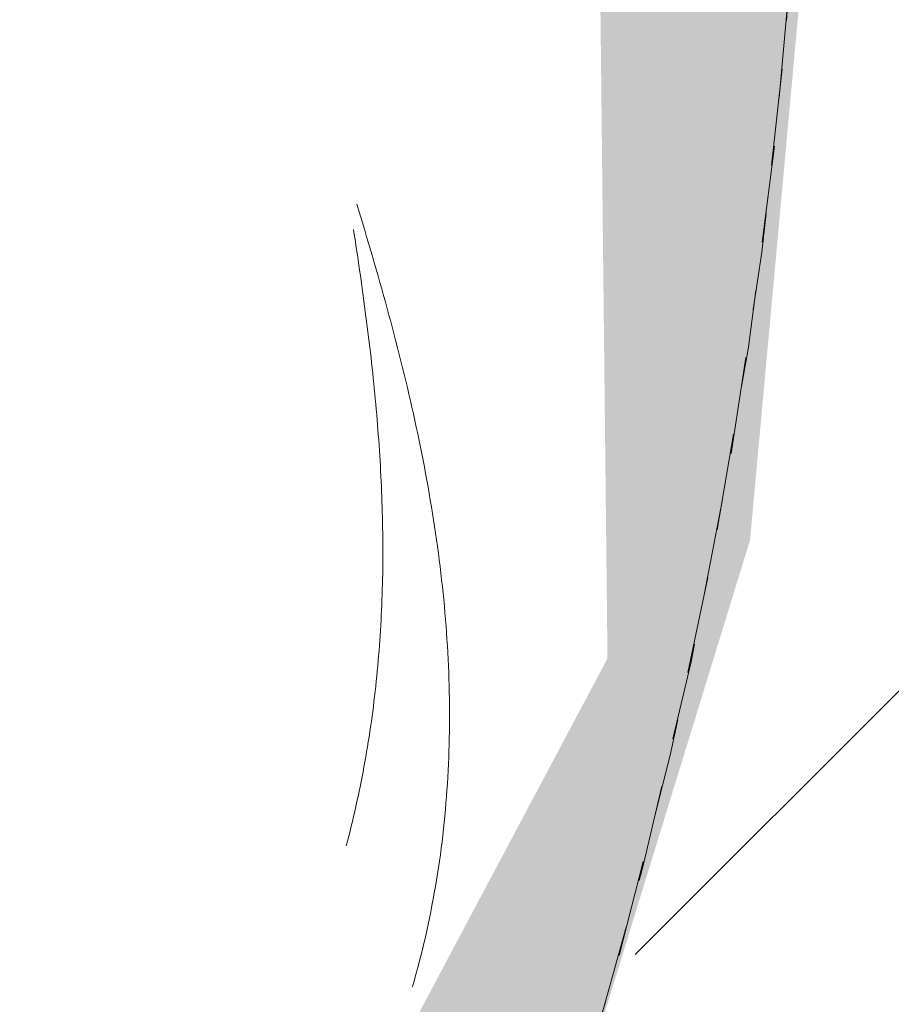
# Model space of a CAD drawing. Header units: millimetres. Extents: x 16156 to 91527, y 4646 to 113494.
# Tile 132 of 210: x 30291 to 30333, y 72163 to 72212. Entities that reach past the tile are written whole.
import ezdxf

# ---------------------------------------------------------------- set-up
doc = ezdxf.new("R2010")
doc.units = ezdxf.units.MM
doc.linetypes.add('ARC Demolished', pattern=[7.14375, 4.7625, -2.38125])
for name, color, linetype, lineweight in [('A--AR9__AlgVoorz', 1, 'Continuous', 9), ('A--L74__VasteSanitaireVoorz', 1, 'ARC Demolished', 9), ('A--L82__LosseGebruikersInvent', 1, 'ARC Demolished', 9)]:
    doc.layers.add(name, color=color, linetype=linetype, lineweight=lineweight)
pattern_1 = [(45, (0, 0), (-212.132, 212.132), [])]
pattern_2 = [(135, (72233.56, -30074.26), (-212.132, -212.132), [])]

# ---------------------------------------------------------------- blocks, each defined once
blk = doc.blocks.new('FP_183-AB-Begane grond - slooptekening')
at = {"layer": 'A--L82__LosseGebruikersInvent', "color": 240, "linetype": 'Continuous'}
for p, q in [((30307.315, 72202.342), (30307.217, 72202.659)), ((30307.315, 72202.342), (30307.217, 72202.659)), ((30307.412, 72202.024), (30307.315, 72202.342)), ((30307.412, 72202.024), (30307.315, 72202.342)), ((30307.508, 72201.706), (30307.412, 72202.024)), ((30307.508, 72201.706), (30307.412, 72202.024)), ((30307.604, 72201.387), (30307.508, 72201.706)), ((30307.604, 72201.387), (30307.508, 72201.706)), ((30307.7, 72201.069), (30307.604, 72201.387)), ((30307.7, 72201.069), (30307.604, 72201.387)), ((30307.794, 72200.75), (30307.7, 72201.069)), ((30307.794, 72200.75), (30307.7, 72201.069)), ((30307.889, 72200.43), (30307.794, 72200.75)), ((30307.889, 72200.43), (30307.794, 72200.75)), ((30307.982, 72200.111), (30307.889, 72200.43)), ((30307.982, 72200.111), (30307.889, 72200.43)), ((30308.076, 72199.791), (30307.982, 72200.111)), ((30308.076, 72199.791), (30307.982, 72200.111)), ((30308.168, 72199.471), (30308.076, 72199.791)), ((30308.168, 72199.471), (30308.076, 72199.791)), ((30308.26, 72199.151), (30308.168, 72199.471)), ((30308.26, 72199.151), (30308.168, 72199.471)), ((30308.351, 72198.83), (30308.26, 72199.151)), ((30308.351, 72198.83), (30308.26, 72199.151)), ((30308.441, 72198.509), (30308.351, 72198.83)), ((30308.441, 72198.509), (30308.351, 72198.83)), ((30308.531, 72198.188), (30308.441, 72198.509)), ((30308.531, 72198.188), (30308.441, 72198.509)), ((30308.62, 72197.867), (30308.531, 72198.188)), ((30308.62, 72197.867), (30308.531, 72198.188)), ((30308.708, 72197.545), (30308.62, 72197.867)), ((30308.708, 72197.545), (30308.62, 72197.867)), ((30308.795, 72197.223), (30308.708, 72197.545)), ((30308.795, 72197.223), (30308.708, 72197.545)), ((30308.882, 72196.901), (30308.795, 72197.223)), ((30308.882, 72196.901), (30308.795, 72197.223)), ((30308.967, 72196.579), (30308.882, 72196.901)), ((30308.967, 72196.579), (30308.882, 72196.901)), ((30309.052, 72196.257), (30308.967, 72196.579)), ((30309.052, 72196.257), (30308.967, 72196.579)), ((30309.136, 72195.934), (30309.052, 72196.257)), ((30309.136, 72195.934), (30309.052, 72196.257)), ((30309.219, 72195.611), (30309.136, 72195.934)), ((30309.219, 72195.611), (30309.136, 72195.934)), ((30309.301, 72195.288), (30309.219, 72195.611)), ((30309.301, 72195.288), (30309.219, 72195.611)), ((30309.382, 72194.965), (30309.301, 72195.288)), ((30309.382, 72194.965), (30309.301, 72195.288)), ((30309.462, 72194.641), (30309.382, 72194.965)), ((30309.462, 72194.641), (30309.382, 72194.965)), ((30309.541, 72194.318), (30309.462, 72194.641)), ((30309.541, 72194.318), (30309.462, 72194.641)), ((30309.619, 72193.994), (30309.541, 72194.318)), ((30309.619, 72193.994), (30309.541, 72194.318)), ((30309.696, 72193.67), (30309.619, 72193.994)), ((30309.696, 72193.67), (30309.619, 72193.994)), ((30309.772, 72193.346), (30309.696, 72193.67)), ((30309.772, 72193.346), (30309.696, 72193.67)), ((30309.846, 72193.022), (30309.772, 72193.346)), ((30309.846, 72193.022), (30309.772, 72193.346)), ((30309.92, 72192.697), (30309.846, 72193.022)), ((30309.92, 72192.697), (30309.846, 72193.022)), ((30309.993, 72192.373), (30309.92, 72192.697)), ((30309.993, 72192.373), (30309.92, 72192.697)), ((30310.064, 72192.048), (30309.993, 72192.373)), ((30310.064, 72192.048), (30309.993, 72192.373)), ((30310.134, 72191.723), (30310.064, 72192.048)), ((30310.134, 72191.723), (30310.064, 72192.048)), ((30310.203, 72191.399), (30310.134, 72191.723)), ((30310.203, 72191.399), (30310.134, 72191.723)), ((30310.271, 72191.074), (30310.203, 72191.399)), ((30310.271, 72191.074), (30310.203, 72191.399)), ((30310.337, 72190.749), (30310.271, 72191.074)), ((30310.337, 72190.749), (30310.271, 72191.074)), ((30310.403, 72190.423), (30310.337, 72190.749)), ((30310.403, 72190.423), (30310.337, 72190.749)), ((30310.466, 72190.098), (30310.403, 72190.423)), ((30310.466, 72190.098), (30310.403, 72190.423)), ((30310.529, 72189.773), (30310.466, 72190.098)), ((30310.529, 72189.773), (30310.466, 72190.098)), ((30310.59, 72189.447), (30310.529, 72189.773)), ((30310.59, 72189.447), (30310.529, 72189.773)), ((30310.65, 72189.122), (30310.59, 72189.447)), ((30310.65, 72189.122), (30310.59, 72189.447)), ((30310.709, 72188.796), (30310.65, 72189.122)), ((30310.709, 72188.796), (30310.65, 72189.122)), ((30310.766, 72188.471), (30310.709, 72188.796)), ((30310.766, 72188.471), (30310.709, 72188.796)), ((30310.822, 72188.145), (30310.766, 72188.471)), ((30310.822, 72188.145), (30310.766, 72188.471)), ((30310.877, 72187.82), (30310.822, 72188.145)), ((30310.877, 72187.82), (30310.822, 72188.145)), ((30310.93, 72187.494), (30310.877, 72187.82)), ((30310.93, 72187.494), (30310.877, 72187.82)), ((30310.981, 72187.168), (30310.93, 72187.494)), ((30310.981, 72187.168), (30310.93, 72187.494)), ((30311.031, 72186.843), (30310.981, 72187.168)), ((30311.031, 72186.843), (30310.981, 72187.168)), ((30311.08, 72186.517), (30311.031, 72186.843)), ((30311.08, 72186.517), (30311.031, 72186.843)), ((30311.127, 72186.191), (30311.08, 72186.517)), ((30311.127, 72186.191), (30311.08, 72186.517)), ((30311.172, 72185.866), (30311.127, 72186.191)), ((30311.172, 72185.866), (30311.127, 72186.191)), ((30311.216, 72185.54), (30311.172, 72185.866)), ((30311.216, 72185.54), (30311.172, 72185.866)), ((30311.259, 72185.215), (30311.216, 72185.54)), ((30311.259, 72185.215), (30311.216, 72185.54)), ((30311.299, 72184.889), (30311.259, 72185.215)), ((30311.299, 72184.889), (30311.259, 72185.215)), ((30311.339, 72184.564), (30311.299, 72184.889)), ((30311.339, 72184.564), (30311.299, 72184.889)), ((30311.376, 72184.238), (30311.339, 72184.564)), ((30311.376, 72184.238), (30311.339, 72184.564)), ((30311.412, 72183.913), (30311.376, 72184.238)), ((30311.412, 72183.913), (30311.376, 72184.238)), ((30311.447, 72183.588), (30311.412, 72183.913)), ((30311.447, 72183.588), (30311.412, 72183.913)), ((30311.479, 72183.262), (30311.447, 72183.588)), ((30311.479, 72183.262), (30311.447, 72183.588)), ((30311.51, 72182.937), (30311.479, 72183.262)), ((30311.51, 72182.937), (30311.479, 72183.262)), ((30311.54, 72182.612), (30311.51, 72182.937)), ((30311.54, 72182.612), (30311.51, 72182.937)), ((30311.567, 72182.288), (30311.54, 72182.612)), ((30311.567, 72182.288), (30311.54, 72182.612)), ((30311.593, 72181.963), (30311.567, 72182.288)), ((30311.593, 72181.963), (30311.567, 72182.288)), ((30311.617, 72181.638), (30311.593, 72181.963)), ((30311.617, 72181.638), (30311.593, 72181.963)), ((30311.639, 72181.314), (30311.617, 72181.638)), ((30311.639, 72181.314), (30311.617, 72181.638)), ((30311.66, 72180.99), (30311.639, 72181.314)), ((30311.66, 72180.99), (30311.639, 72181.314)), ((30311.679, 72180.665), (30311.66, 72180.99)), ((30311.679, 72180.665), (30311.66, 72180.99)), ((30311.696, 72180.341), (30311.679, 72180.665)), ((30311.696, 72180.341), (30311.679, 72180.665)), ((30311.711, 72180.018), (30311.696, 72180.341)), ((30311.711, 72180.018), (30311.696, 72180.341)), ((30311.724, 72179.694), (30311.711, 72180.018)), ((30311.724, 72179.694), (30311.711, 72180.018)), ((30311.736, 72179.371), (30311.724, 72179.694)), ((30311.736, 72179.371), (30311.724, 72179.694)), ((30311.746, 72179.047), (30311.736, 72179.371)), ((30311.746, 72179.047), (30311.736, 72179.371)), ((30311.753, 72178.724), (30311.746, 72179.047)), ((30311.753, 72178.724), (30311.746, 72179.047)), ((30311.759, 72178.402), (30311.753, 72178.724)), ((30311.759, 72178.402), (30311.753, 72178.724)), ((30311.764, 72178.079), (30311.759, 72178.402)), ((30311.764, 72178.079), (30311.759, 72178.402)), ((30311.766, 72177.757), (30311.764, 72178.079)), ((30311.766, 72177.757), (30311.764, 72178.079)), ((30311.766, 72177.435), (30311.766, 72177.757)), ((30311.766, 72177.435), (30311.766, 72177.757)), ((30311.764, 72177.113), (30311.766, 72177.435)), ((30311.764, 72177.113), (30311.766, 72177.435)), ((30311.755, 72176.47), (30311.761, 72176.792)), ((30311.755, 72176.47), (30311.761, 72176.792)), ((30311.761, 72176.792), (30311.764, 72177.113)), ((30311.761, 72176.792), (30311.764, 72177.113)), ((30311.748, 72176.149), (30311.755, 72176.47)), ((30311.748, 72176.149), (30311.755, 72176.47)), ((30311.727, 72175.508), (30311.738, 72175.829)), ((30311.727, 72175.508), (30311.738, 72175.829)), ((30311.738, 72175.829), (30311.748, 72176.149)), ((30311.738, 72175.829), (30311.748, 72176.149)), ((30311.714, 72175.188), (30311.727, 72175.508)), ((30311.714, 72175.188), (30311.727, 72175.508)), ((30311.681, 72174.549), (30311.698, 72174.869)), ((30311.681, 72174.549), (30311.698, 72174.869)), ((30311.698, 72174.869), (30311.714, 72175.188)), ((30311.698, 72174.869), (30311.714, 72175.188)), ((30311.661, 72174.23), (30311.681, 72174.549)), ((30311.661, 72174.23), (30311.681, 72174.549)), ((30311.617, 72173.593), (30311.64, 72173.912)), ((30311.617, 72173.593), (30311.64, 72173.912)), ((30311.64, 72173.912), (30311.661, 72174.23)), ((30311.64, 72173.912), (30311.661, 72174.23)), ((30311.591, 72173.275), (30311.617, 72173.593)), ((30311.591, 72173.275), (30311.617, 72173.593)), ((30311.534, 72172.641), (30311.564, 72172.958)), ((30311.534, 72172.641), (30311.564, 72172.958)), ((30311.564, 72172.958), (30311.591, 72173.275)), ((30311.564, 72172.958), (30311.591, 72173.275)), ((30311.469, 72172.007), (30311.503, 72172.324)), ((30311.469, 72172.007), (30311.503, 72172.324)), ((30311.503, 72172.324), (30311.534, 72172.641)), ((30311.503, 72172.324), (30311.534, 72172.641)), ((30311.433, 72171.691), (30311.469, 72172.007)), ((30311.433, 72171.691), (30311.469, 72172.007)), ((30311.356, 72171.061), (30311.396, 72171.376)), ((30311.356, 72171.061), (30311.396, 72171.376)), ((30311.396, 72171.376), (30311.433, 72171.691)), ((30311.396, 72171.376), (30311.433, 72171.691)), ((30311.314, 72170.746), (30311.356, 72171.061)), ((30311.314, 72170.746), (30311.356, 72171.061)), ((30311.224, 72170.118), (30311.27, 72170.432)), ((30311.224, 72170.118), (30311.27, 72170.432)), ((30311.27, 72170.432), (30311.314, 72170.746)), ((30311.27, 72170.432), (30311.314, 72170.746)), ((30311.176, 72169.805), (30311.224, 72170.118)), ((30311.176, 72169.805), (30311.224, 72170.118)), ((30311.073, 72169.18), (30311.125, 72169.492)), ((30311.073, 72169.18), (30311.125, 72169.492)), ((30311.125, 72169.492), (30311.176, 72169.805)), ((30311.125, 72169.492), (30311.176, 72169.805)), ((30311.018, 72168.868), (30311.073, 72169.18)), ((30311.018, 72168.868), (30311.073, 72169.18)), ((30310.903, 72168.246), (30310.962, 72168.556)), ((30310.903, 72168.246), (30310.962, 72168.556)), ((30310.962, 72168.556), (30311.018, 72168.868)), ((30310.962, 72168.556), (30311.018, 72168.868)), ((30310.842, 72167.935), (30310.903, 72168.246)), ((30310.842, 72167.935), (30310.903, 72168.246)), ((30310.714, 72167.316), (30310.779, 72167.625)), ((30310.714, 72167.316), (30310.779, 72167.625)), ((30310.779, 72167.625), (30310.842, 72167.935)), ((30310.779, 72167.625), (30310.842, 72167.935)), ((30310.578, 72166.699), (30310.647, 72167.007)), ((30310.578, 72166.699), (30310.647, 72167.007)), ((30310.647, 72167.007), (30310.714, 72167.316)), ((30310.647, 72167.007), (30310.714, 72167.316)), ((30310.506, 72166.392), (30310.578, 72166.699)), ((30310.506, 72166.392), (30310.578, 72166.699)), ((30310.357, 72165.778), (30310.433, 72166.085)), ((30310.357, 72165.778), (30310.433, 72166.085)), ((30310.433, 72166.085), (30310.506, 72166.392)), ((30310.433, 72166.085), (30310.506, 72166.392)), ((30310.28, 72165.472), (30310.357, 72165.778)), ((30310.28, 72165.472), (30310.357, 72165.778)), ((30310.118, 72164.862), (30310.2, 72165.167)), ((30310.118, 72164.862), (30310.2, 72165.167)), ((30310.2, 72165.167), (30310.28, 72165.472)), ((30310.2, 72165.167), (30310.28, 72165.472)), ((30310.034, 72164.558), (30310.118, 72164.862)), ((30310.034, 72164.558), (30310.118, 72164.862)), ((30309.947, 72164.255), (30310.034, 72164.558)), ((30309.947, 72164.255), (30310.034, 72164.558))]:
    blk.add_line(p, q, dxfattribs=at)
blk = doc.blocks.new('FP_188-AB-Begane grond - slooptekening')
at = {"layer": 'A--L74__VasteSanitaireVoorz', "flags": 128}
blk.add_lwpolyline([(-255, 0), (-254.796, 10.197), (-254.184, 20.378), (-253.166, 30.527), (-251.743, 40.626), (-249.917, 50.661), (-247.691, 60.614), (-245.069, 70.471), (-242.055, 80.214), (-238.654, 89.83), (-234.871, 99.302), (-230.712, 108.615), (-226.184, 117.754), (-221.294, 126.704), (-216.05, 135.452), (-210.461, 143.984), (-204.534, 152.285), (-198.281, 160.342), (-191.71, 168.143), (-184.833, 175.675), (-177.66, 182.926), (-170.203, 189.884), (-162.474, 196.538), (-154.484, 202.878), (-146.248, 208.894), (-137.777, 214.575), (-129.086, 219.913), (-120.189, 224.899), (-111.099, 229.526), (-101.832, 233.785), (-92.401, 237.67), (-82.823, 241.175), (-73.112, 244.294), (-63.285, 247.022), (-53.356, 249.355), (-43.342, 251.29), (-33.258, 252.822), (-23.121, 253.95), (-12.947, 254.671), (-2.753, 254.985), (7.446, 254.891), (17.633, 254.39), (27.792, 253.481), (37.906, 252.167), (47.96, 250.449), (57.937, 248.331), (67.821, 245.816), (77.597, 242.907), (87.248, 239.61), (96.76, 235.929), (106.117, 231.871), (115.305, 227.442), (124.308, 222.649), (133.112, 217.5), (141.703, 212.003), (150.068, 206.167), (158.192, 200.001), (166.064, 193.515), (173.669, 186.719), (180.997, 179.625), (188.035, 172.243), (194.773, 164.586), (201.199, 156.665), (207.303, 148.494), (213.075, 140.086), (218.507, 131.453), (223.589, 122.61), (228.313, 113.571), (232.672, 104.35), (236.659, 94.962), (240.267, 85.422), (243.49, 75.746), (246.325, 65.948), (248.765, 56.045), (250.807, 46.052), (252.448, 35.986), (253.685, 25.862), (254.516, 15.696), (254.941, 5.506), (255, 0)], dxfattribs=at)
blk = doc.blocks.new('FP_190-AB-Begane grond - slooptekening')
at = {"layer": 'A--L74__VasteSanitaireVoorz', "color": 240, "linetype": 'Continuous'}
for p, q in [((40.197, 233.841), (39.944, 233.816)), ((40.197, 233.841), (39.944, 233.816)), ((40.45, 233.865), (40.197, 233.841)), ((40.45, 233.865), (40.197, 233.841)), ((40.703, 233.888), (40.45, 233.865)), ((40.703, 233.888), (40.45, 233.865)), ((40.956, 233.911), (40.703, 233.888)), ((40.956, 233.911), (40.703, 233.888)), ((41.209, 233.933), (40.956, 233.911)), ((41.209, 233.933), (40.956, 233.911)), ((41.462, 233.954), (41.209, 233.933)), ((41.462, 233.954), (41.209, 233.933)), ((41.715, 233.975), (41.462, 233.954)), ((41.715, 233.975), (41.462, 233.954)), ((41.968, 233.995), (41.715, 233.975)), ((41.968, 233.995), (41.715, 233.975)), ((42.222, 234.014), (41.968, 233.995)), ((42.222, 234.014), (41.968, 233.995)), ((42.475, 234.033), (42.222, 234.014)), ((42.475, 234.033), (42.222, 234.014)), ((42.728, 234.05), (42.475, 234.033)), ((42.728, 234.05), (42.475, 234.033)), ((42.981, 234.067), (42.728, 234.05)), ((42.981, 234.067), (42.728, 234.05)), ((43.234, 234.084), (42.981, 234.067)), ((43.234, 234.084), (42.981, 234.067)), ((43.487, 234.099), (43.234, 234.084)), ((43.487, 234.099), (43.234, 234.084)), ((43.74, 234.114), (43.487, 234.099)), ((43.74, 234.114), (43.487, 234.099)), ((43.993, 234.128), (43.74, 234.114)), ((43.993, 234.128), (43.74, 234.114)), ((44.246, 234.141), (43.993, 234.128)), ((44.246, 234.141), (43.993, 234.128)), ((44.5, 234.153), (44.246, 234.141)), ((44.5, 234.153), (44.246, 234.141)), ((44.753, 234.165), (44.5, 234.153)), ((44.753, 234.165), (44.5, 234.153)), ((45.005, 234.175), (44.753, 234.165)), ((45.005, 234.175), (44.753, 234.165)), ((45.258, 234.185), (45.005, 234.175)), ((45.258, 234.185), (45.005, 234.175)), ((45.511, 234.194), (45.258, 234.185)), ((45.511, 234.194), (45.258, 234.185)), ((45.764, 234.202), (45.511, 234.194)), ((45.764, 234.202), (45.511, 234.194)), ((46.017, 234.21), (45.764, 234.202)), ((46.017, 234.21), (45.764, 234.202)), ((46.27, 234.216), (46.017, 234.21)), ((46.27, 234.216), (46.017, 234.21)), ((46.522, 234.222), (46.27, 234.216)), ((46.522, 234.222), (46.27, 234.216)), ((46.775, 234.226), (46.522, 234.222)), ((46.775, 234.226), (46.522, 234.222)), ((47.027, 234.23), (46.775, 234.226)), ((47.027, 234.23), (46.775, 234.226)), ((47.28, 234.233), (47.027, 234.23)), ((47.28, 234.233), (47.027, 234.23)), ((47.532, 234.235), (47.28, 234.233)), ((47.532, 234.235), (47.28, 234.233)), ((47.785, 234.236), (47.532, 234.235)), ((47.785, 234.236), (47.532, 234.235)), ((48.037, 234.236), (47.785, 234.236)), ((48.037, 234.236), (47.785, 234.236)), ((48.289, 234.235), (48.037, 234.236)), ((48.289, 234.235), (48.037, 234.236)), ((48.541, 234.233), (48.289, 234.235)), ((48.541, 234.233), (48.289, 234.235)), ((48.793, 234.23), (48.541, 234.233)), ((48.793, 234.23), (48.541, 234.233)), ((49.045, 234.227), (48.793, 234.23)), ((49.045, 234.227), (48.793, 234.23)), ((49.297, 234.222), (49.045, 234.227)), ((49.297, 234.222), (49.045, 234.227)), ((49.548, 234.216), (49.297, 234.222)), ((49.548, 234.216), (49.297, 234.222)), ((49.8, 234.209), (49.548, 234.216)), ((49.8, 234.209), (49.548, 234.216)), ((50.051, 234.202), (49.8, 234.209)), ((50.051, 234.202), (49.8, 234.209)), ((50.302, 234.193), (50.051, 234.202)), ((50.302, 234.193), (50.051, 234.202)), ((50.554, 234.184), (50.302, 234.193)), ((50.554, 234.184), (50.302, 234.193)), ((50.805, 234.173), (50.554, 234.184)), ((50.805, 234.173), (50.554, 234.184)), ((51.056, 234.161), (50.805, 234.173)), ((51.056, 234.161), (50.805, 234.173)), ((51.306, 234.148), (51.056, 234.161)), ((51.306, 234.148), (51.056, 234.161)), ((51.557, 234.135), (51.306, 234.148)), ((51.557, 234.135), (51.306, 234.148)), ((51.808, 234.12), (51.557, 234.135)), ((51.808, 234.12), (51.557, 234.135)), ((52.058, 234.104), (51.808, 234.12)), ((52.058, 234.104), (51.808, 234.12)), ((52.308, 234.087), (52.058, 234.104)), ((52.308, 234.087), (52.058, 234.104)), ((52.558, 234.069), (52.308, 234.087)), ((52.558, 234.069), (52.308, 234.087)), ((52.808, 234.05), (52.558, 234.069)), ((52.808, 234.05), (52.558, 234.069)), ((53.058, 234.03), (52.808, 234.05)), ((53.058, 234.03), (52.808, 234.05)), ((53.307, 234.009), (53.058, 234.03)), ((53.307, 234.009), (53.058, 234.03)), ((53.557, 233.987), (53.307, 234.009)), ((53.557, 233.987), (53.307, 234.009)), ((53.806, 233.964), (53.557, 233.987)), ((53.806, 233.964), (53.557, 233.987)), ((54.055, 233.939), (53.806, 233.964)), ((54.055, 233.939), (53.806, 233.964)), ((54.304, 233.914), (54.055, 233.939)), ((54.304, 233.914), (54.055, 233.939)), ((54.552, 233.887), (54.304, 233.914)), ((54.552, 233.887), (54.304, 233.914)), ((54.801, 233.86), (54.552, 233.887)), ((54.801, 233.86), (54.552, 233.887)), ((55.049, 233.831), (54.801, 233.86)), ((55.049, 233.831), (54.801, 233.86)), ((36.155, 233.376), (35.903, 233.342)), ((36.155, 233.376), (35.903, 233.342)), ((36.407, 233.409), (36.155, 233.376)), ((36.407, 233.409), (36.155, 233.376)), ((36.659, 233.441), (36.407, 233.409)), ((36.659, 233.441), (36.407, 233.409)), ((36.911, 233.473), (36.659, 233.441)), ((36.911, 233.473), (36.659, 233.441)), ((37.164, 233.505), (36.911, 233.473)), ((37.164, 233.505), (36.911, 233.473)), ((37.416, 233.536), (37.164, 233.505)), ((37.416, 233.536), (37.164, 233.505)), ((37.669, 233.566), (37.416, 233.536)), ((37.669, 233.566), (37.416, 233.536)), ((37.921, 233.596), (37.669, 233.566)), ((37.921, 233.596), (37.669, 233.566)), ((38.174, 233.626), (37.921, 233.596)), ((38.174, 233.626), (37.921, 233.596)), ((38.427, 233.655), (38.174, 233.626)), ((38.427, 233.655), (38.174, 233.626)), ((38.679, 233.683), (38.427, 233.655)), ((38.679, 233.683), (38.427, 233.655)), ((38.932, 233.711), (38.679, 233.683)), ((38.932, 233.711), (38.679, 233.683)), ((39.185, 233.738), (38.932, 233.711)), ((39.185, 233.738), (38.932, 233.711)), ((39.438, 233.765), (39.185, 233.738)), ((39.438, 233.765), (39.185, 233.738)), ((39.691, 233.791), (39.438, 233.765)), ((39.691, 233.791), (39.438, 233.765)), ((39.944, 233.816), (39.691, 233.791)), ((39.944, 233.816), (39.691, 233.791)), ((55.297, 233.801), (55.049, 233.831)), ((55.297, 233.801), (55.049, 233.831)), ((55.545, 233.77), (55.297, 233.801)), ((55.545, 233.77), (55.297, 233.801)), ((55.793, 233.738), (55.545, 233.77)), ((55.793, 233.738), (55.545, 233.77)), ((56.04, 233.705), (55.793, 233.738)), ((56.04, 233.705), (55.793, 233.738)), ((56.288, 233.671), (56.04, 233.705)), ((56.288, 233.671), (56.04, 233.705)), ((56.535, 233.635), (56.288, 233.671)), ((56.535, 233.635), (56.288, 233.671)), ((56.781, 233.599), (56.535, 233.635)), ((56.781, 233.599), (56.535, 233.635)), ((57.028, 233.561), (56.781, 233.599)), ((57.028, 233.561), (56.781, 233.599)), ((57.274, 233.522), (57.028, 233.561)), ((57.274, 233.522), (57.028, 233.561)), ((57.52, 233.482), (57.274, 233.522)), ((57.52, 233.482), (57.274, 233.522)), ((57.766, 233.441), (57.52, 233.482)), ((57.766, 233.441), (57.52, 233.482)), ((58.012, 233.399), (57.766, 233.441)), ((58.012, 233.399), (57.766, 233.441)), ((58.257, 233.356), (58.012, 233.399)), ((58.257, 233.356), (58.012, 233.399)), ((32.884, 232.909), (32.634, 232.871)), ((32.884, 232.909), (32.634, 232.871)), ((33.135, 232.947), (32.884, 232.909)), ((33.135, 232.947), (32.884, 232.909)), ((33.386, 232.985), (33.135, 232.947)), ((33.386, 232.985), (33.135, 232.947)), ((33.638, 233.022), (33.386, 232.985)), ((33.638, 233.022), (33.386, 232.985)), ((33.889, 233.059), (33.638, 233.022)), ((33.889, 233.059), (33.638, 233.022)), ((34.14, 233.096), (33.889, 233.059)), ((34.14, 233.096), (33.889, 233.059)), ((34.392, 233.132), (34.14, 233.096)), ((34.392, 233.132), (34.14, 233.096)), ((34.643, 233.168), (34.392, 233.132)), ((34.643, 233.168), (34.392, 233.132)), ((34.895, 233.204), (34.643, 233.168)), ((34.895, 233.204), (34.643, 233.168)), ((35.147, 233.239), (34.895, 233.204)), ((35.147, 233.239), (34.895, 233.204)), ((35.399, 233.274), (35.147, 233.239)), ((35.399, 233.274), (35.147, 233.239)), ((35.651, 233.308), (35.399, 233.274)), ((35.651, 233.308), (35.399, 233.274)), ((35.903, 233.342), (35.651, 233.308)), ((35.903, 233.342), (35.651, 233.308)), ((58.502, 233.311), (58.257, 233.356)), ((58.502, 233.311), (58.257, 233.356)), ((58.747, 233.266), (58.502, 233.311)), ((58.747, 233.266), (58.502, 233.311)), ((58.992, 233.219), (58.747, 233.266)), ((58.992, 233.219), (58.747, 233.266)), ((59.236, 233.171), (58.992, 233.219)), ((59.236, 233.171), (58.992, 233.219)), ((59.48, 233.122), (59.236, 233.171)), ((59.48, 233.122), (59.236, 233.171)), ((59.724, 233.071), (59.48, 233.122)), ((59.724, 233.071), (59.48, 233.122)), ((59.967, 233.02), (59.724, 233.071)), ((59.967, 233.02), (59.724, 233.071)), ((60.211, 232.967), (59.967, 233.02)), ((60.211, 232.967), (59.967, 233.02)), ((60.454, 232.914), (60.211, 232.967)), ((60.454, 232.914), (60.211, 232.967)), ((60.696, 232.859), (60.454, 232.914)), ((60.696, 232.859), (60.454, 232.914)), ((32.383, 232.832), (32.132, 232.793)), ((32.383, 232.832), (32.132, 232.793)), ((32.634, 232.871), (32.383, 232.832)), ((32.634, 232.871), (32.383, 232.832)), ((60.939, 232.803), (60.696, 232.859)), ((60.939, 232.803), (60.696, 232.859)), ((61.181, 232.745), (60.939, 232.803)), ((61.181, 232.745), (60.939, 232.803)), ((61.423, 232.687), (61.181, 232.745)), ((61.423, 232.687), (61.181, 232.745)), ((61.664, 232.628), (61.423, 232.687)), ((61.664, 232.628), (61.423, 232.687)), ((61.906, 232.567), (61.664, 232.628)), ((61.906, 232.567), (61.664, 232.628)), ((62.146, 232.505), (61.906, 232.567)), ((62.146, 232.505), (61.906, 232.567)), ((62.387, 232.442), (62.146, 232.505)), ((62.387, 232.442), (62.146, 232.505))]:
    blk.add_line(p, q, dxfattribs=at)
at = {"layer": 'A--L74__VasteSanitaireVoorz', "flags": 128}
blk.add_lwpolyline([(255, 0), (254.796, 10.197), (254.184, 20.378), (253.166, 30.527), (251.743, 40.626), (249.917, 50.661), (247.691, 60.614), (245.069, 70.471), (242.055, 80.214), (238.654, 89.83), (234.871, 99.302), (230.712, 108.615), (226.184, 117.754), (221.294, 126.704), (216.05, 135.452), (210.461, 143.984), (204.534, 152.285), (198.281, 160.342), (191.71, 168.143), (184.833, 175.675), (177.66, 182.926), (170.203, 189.884), (162.474, 196.538), (154.484, 202.878), (146.248, 208.894), (137.777, 214.575), (129.086, 219.913), (120.189, 224.899), (111.099, 229.526), (101.832, 233.785), (92.401, 237.67), (82.823, 241.175), (73.112, 244.294), (63.285, 247.022), (53.356, 249.355), (43.342, 251.29), (33.258, 252.822), (23.121, 253.95), (12.947, 254.671), (2.753, 254.985), (-7.446, 254.891), (-17.633, 254.39), (-27.792, 253.481), (-37.906, 252.167), (-47.96, 250.449), (-57.937, 248.331), (-67.821, 245.816), (-77.597, 242.907), (-87.248, 239.61), (-96.76, 235.929), (-106.117, 231.871), (-115.305, 227.442), (-124.308, 222.649), (-133.112, 217.5), (-141.703, 212.003), (-150.068, 206.167), (-158.192, 200.001), (-166.064, 193.515), (-173.669, 186.719), (-180.997, 179.625), (-188.035, 172.243), (-194.773, 164.586), (-201.199, 156.665), (-207.303, 148.494), (-213.075, 140.086), (-218.507, 131.453), (-223.589, 122.61), (-228.313, 113.571), (-232.672, 104.35), (-236.659, 94.962), (-240.267, 85.422), (-243.49, 75.746), (-246.325, 65.948), (-248.765, 56.045), (-250.807, 46.052), (-252.448, 35.986), (-253.685, 25.862), (-254.516, 15.696), (-254.941, 5.506), (-255, 0)], dxfattribs=at)
blk = doc.blocks.new('74_PF_Sink Kitchen Round - Sink Kitchen Round-V187-AB-Begane grond - slooptekening')
at = {"layer": 'A--L74__VasteSanitaireVoorz'}
h = blk.add_hatch(dxfattribs=at)
h.set_pattern_fill('FP_33', color=256, style=0, pattern_type=2)
h.set_pattern_definition(pattern_2)
h.paths.add_polyline_path([(275, 0), (257.885, 91.355), (233.766, 142.093), (198.457, 188.32), (169.779, 214.705), (105.238, 252.521), (53.65, 268.2), (0, 273.494), (-53.65, 268.2), (-105.238, 252.521), (-152.782, 227.054), (-194.454, 192.766), (-237.155, 136.222), (-257.885, 91.355), (-269.716, 50.274), (-269.716, 0), (-258, 0), (-244.192, 78.786), (-222.48, 127.827), (-183.73, 179.409), (-145.113, 211.728), (-103.024, 235), (-77.882, 245.765), (0, 256.587), (57.102, 250.181), (105.238, 234.014), (157.053, 203.053), (194.454, 167.499), (224.994, 123.473), (247.355, 69.053), (254.067, 37.421), (258, 0), (269.716, 0)])
h = blk.add_hatch(dxfattribs=at)
h.set_pattern_fill('FP_33', color=256, style=0, pattern_type=2)
h.set_pattern_definition(pattern_2)
h.paths.add_polyline_path([(275, 0), (257.885, 91.355), (233.766, 142.093), (198.457, 188.32), (169.779, 214.705), (105.238, 252.521), (53.65, 268.2), (0, 273.494), (-53.65, 268.2), (-105.238, 252.521), (-152.782, 227.054), (-194.454, 192.766), (-237.155, 136.222), (-257.885, 91.355), (-269.716, 50.274), (-269.716, 0), (-258, 0), (-244.192, 78.786), (-222.48, 127.827), (-183.73, 179.409), (-145.113, 211.728), (-103.024, 235), (-77.882, 245.765), (0, 256.587), (57.102, 250.181), (105.238, 234.014), (157.053, 203.053), (194.454, 167.499), (224.994, 123.473), (247.355, 69.053), (254.067, 37.421), (258, 0), (269.716, 0)])
h = blk.add_hatch(dxfattribs=at)
h.set_pattern_fill('FP_33', color=256, style=0, pattern_type=2)
h.set_pattern_definition(pattern_2)
h.paths.add_polyline_path([(235, 0), (220.199, 77.752), (193.164, 131.506), (166.748, 163.503), (125.235, 197.105), (68.506, 223.435), (52.292, 229.108), (0, 175), (-17.321, 185), (-34.895, 208.381), (-60.009, 226.408), (-131.421, 193.218), (-170.373, 159.878), (-193.164, 131.506), (-220.199, 77.752), (-230.678, 38.356), (-229.108, 0), (229.108, 0)])
h.paths.add_polyline_path([(52.292, 229.108), (2.598, 229.108), (17.321, 215.226), (32.304, 221.174)])
h.paths.add_polyline_path([(0, 235), (-46.128, 226.661), (-10, 212.321), (-2.598, 229.108)])
h = blk.add_hatch(dxfattribs=at)
h.set_pattern_fill('FP_33', color=256, style=0, pattern_type=2)
h.set_pattern_definition(pattern_2)
h.paths.add_polyline_path([(235, 0), (220.199, 77.752), (193.164, 131.506), (166.748, 163.503), (125.235, 197.105), (68.506, 223.435), (52.292, 229.108), (0, 175), (-17.321, 185), (-34.895, 208.381), (-60.009, 226.408), (-131.421, 193.218), (-170.373, 159.878), (-193.164, 131.506), (-220.199, 77.752), (-230.678, 38.356), (-229.108, 0), (229.108, 0)])
h.paths.add_polyline_path([(52.292, 229.108), (2.598, 229.108), (17.321, 215.226), (32.304, 221.174)])
h.paths.add_polyline_path([(0, 235), (-46.128, 226.661), (-10, 212.321), (-2.598, 229.108)])
blk.add_arc((0, 0), 275, 0, 180, dxfattribs=at)
for name in ['FP_188-AB-Begane grond - slooptekening', 'FP_190-AB-Begane grond - slooptekening']:
    blk.add_blockref(name, (0, 0), dxfattribs=at)

msp = doc.modelspace()

# ---------------------------------------------------------------- hatches: boundary and pattern name
at = {"layer": 'A--AR9__AlgVoorz'}
h = msp.add_hatch(color=7, dxfattribs=at)
h.paths.add_polyline_path([(24712.258, 67643.444), (24717.258, 67688.444), (24802.258, 67688.444), (24802.258, 67643.444), (24717.258, 67643.444)])
h.paths.add_polyline_path([(26468.258, 67643.444), (26473.258, 67688.444), (26558.258, 67688.444), (26558.258, 67643.444), (26473.258, 67643.444)])
h.paths.add_polyline_path([(28224.258, 67643.444), (28229.258, 67688.444), (28314.258, 67688.444), (28314.258, 67643.444), (28229.258, 67643.444)])
h.paths.add_polyline_path([(22452.258, 67638.444), (30294.258, 67638.444), (30294.258, 67723.444), (30374.258, 67723.444), (30374.258, 74188.444), (22352.258, 74188.444), (22352.258, 73814.444), (22382.258, 73814.444), (22382.258, 72598.454), (22352.258, 72598.454), (22352.258, 71818.444), (22382.258, 71818.444), (22382.258, 70602.454), (22352.258, 70602.454), (22352.258, 70321.444), (22452.258, 70321.444), (22452.258, 70221.444), (22352.258, 70221.444), (22352.258, 67638.444), (22366.971, 67638.444)])
h.paths.add_polyline_path([(30304.258, 67638.444), (30374.258, 67643.444), (30366.363, 67713.444), (30304.258, 67713.444), (30304.258, 67671.067)])
h.paths.add_polyline_path([(23912.258, 67643.444), (23822.258, 67643.444), (23822.258, 67688.444), (23912.258, 67688.444), (23912.258, 67650.444)])
h.paths.add_polyline_path([(27419.258, 67643.444), (27334.258, 67643.444), (27334.258, 67688.444), (27424.258, 67688.444), (27424.258, 67643.444)])
h.paths.add_polyline_path([(25648.258, 67643.444), (25578.258, 67643.444), (25578.258, 67688.444), (25668.258, 67688.444), (25663.258, 67643.444)])
h.paths.add_polyline_path([(28209.258, 67648.444), (27439.258, 67650.444), (27419.258, 67698.444), (27404.258, 67698.444), (27404.258, 67728.444), (28244.258, 67726.444), (28244.258, 67698.444), (28224.258, 67698.444), (28209.258, 67650.444)])
h.paths.add_polyline_path([(24096.035, 67648.444), (23927.258, 67650.444), (23907.258, 67698.444), (23892.258, 67698.444), (23892.258, 67728.444), (24732.258, 67726.444), (24732.258, 67698.444), (24712.258, 67698.444), (24697.258, 67648.444), (24147.508, 67648.444)])
h.paths.add_polyline_path([(25813.274, 67648.444), (25683.258, 67650.444), (25663.258, 67698.444), (25648.258, 67698.444), (25648.258, 67728.444), (26488.258, 67726.444), (26488.258, 67698.444), (26468.258, 67698.444), (26453.258, 67648.444), (25829.758, 67648.444)])
h.paths.add_polyline_path([(30098.091, 67942.772), (30122.49, 67946.485), (30105.119, 67942.797)])
h.paths.add_polyline_path([(30236.793, 67947.445), (30217.787, 68200.819), (30211.632, 68200.819), (30194.729, 68205.348), (30186.884, 68193.882), (30184.709, 68188.445), (30177.212, 68182.012), (30203.787, 68171.541), (30216.846, 68176.07), (30231.88, 68003.758)])
h.paths.add_polyline_path([(30274.258, 67946.445), (30010.827, 67954.368), (29963.289, 67965.903), (29930.231, 67987.225), (29915.446, 68018.295), (29905.574, 68098.689), (29909.273, 68322.332), (29921.051, 68374.979), (29946.804, 68403.647), (29977.533, 68416.543), (30068.305, 68427.045), (30165.613, 68429.444), (30274.258, 68430.444), (30274.258, 68003.758)])
h.paths.add_polyline_path([(30059.706, 67983.053), (30135.306, 67992.761), (30155.39, 68012.861), (30162.457, 68041.472), (30166.396, 68168.744), (30157.061, 68064.296), (30145.281, 68016.664), (30121.059, 67995.431), (30059.706, 67990.553), (29991.783, 67996.955), (29962.215, 68015.671), (29946.804, 68056.117), (29942.988, 68081.644), (29939.293, 68210.661), (29946.804, 68320.773), (29966.881, 68364.172), (30011.871, 68383.657), (30087.206, 68385.615), (30121.059, 68381.459), (30151.901, 68349.167), (30157.492, 68288.071), (30151.704, 68370.159), (30124.852, 68388.043), (30087.598, 68393.105), (30006.096, 68390.207), (29965.976, 68375.152), (29953.346, 68361.748), (29938.323, 68314.676), (29935.175, 68288.071), (29934.743, 68098.689), (29942.988, 68041.862), (29960.454, 68006.892), (29982.129, 67992.586), (30010.827, 67985.805), (30032.206, 67983.774)])
h.paths.add_polyline_path([(30074.258, 68165.445), (30080.211, 68173.195), (30077.101, 68174.527), (30080.211, 68203.78), (30080.211, 68210.661), (30062.758, 68208.363), (30052.042, 68194.397), (30054.339, 68176.945), (30068.305, 68166.228)])
h.paths.add_polyline_path([(28297.625, 68629.002), (28248.758, 68629.002), (28248.758, 68929.002), (28548.758, 68929.002), (28548.758, 68629.002), (28531.124, 68629.002)])
h.paths.add_polyline_path([(24147.508, 68629.002), (24111.486, 68629.002), (24111.486, 68929.002), (24411.486, 68929.002), (24411.486, 68629.002), (24328.151, 68629.002)])
h.paths.add_polyline_path([(22362.258, 70231.444), (22442.258, 70231.444), (22442.258, 70311.444), (22362.258, 70311.444)])
h.paths.add_polyline_path([(30074.258, 70981.134), (29749.258, 70981.134), (29749.258, 73081.134), (30349.258, 73081.134), (30343.974, 70981.134), (30165.613, 70981.134)])
h.paths.add_polyline_path([(29909.697, 71458.539), (29899.642, 71482.131), (29862.53, 71524.314), (29862.53, 71510.935), (29882.527, 71487.276), (29902.291, 71466.372)])
h.paths.add_polyline_path([(30029.301, 71397.108), (29968.507, 71421.922), (29909.697, 71458.539), (29919.01, 71444.897), (29954.051, 71423.504), (30004.037, 71403.408), (30021.966, 71397.879)])
h.paths.add_polyline_path([(30074.258, 71398.308), (30050.076, 71403.653), (30062.182, 71399.219)])
h.paths.add_polyline_path([(30074.258, 71401.241), (30066.358, 71403.653), (30067.183, 71402.389)])
h.paths.add_polyline_path([(30152.977, 71413.228), (30191.369, 71428.436), (30154.024, 71413.661)])
h.paths.add_polyline_path([(30074.258, 71409.133), (30136.016, 71415.834), (30100.817, 71412.051), (30077.317, 71409.469)])
h.paths.add_polyline_path([(30021.855, 71409.747), (30016.961, 71415.517), (29980.484, 71423.504), (29994.285, 71415.517), (30020.966, 71409.892)])
h.paths.add_polyline_path([(30293.234, 71776.31), (30227.04, 71858.089), (30196.641, 71876.006), (30154.207, 71891.297), (30213.173, 71860.727), (30252.006, 71831.259), (30272.425, 71808.416), (30287.113, 71787.883), (30291.609, 71779.383)])
h.paths.add_polyline_path([(30165.621, 71410.277), (30206.765, 71430.605), (30253.668, 71466.653), (30285.986, 71505.27), (30309.258, 71547.359), (30326.506, 71603.002), (30330.845, 71650.383), (30325.173, 71704.033), (30311.759, 71730.727), (30276.84, 71796.903), (30240.09, 71834.394), (30255.116, 71814.53), (30314.186, 71716.792), (30317.796, 71692.962), (30319.513, 71597.195), (30269.895, 71503.863), (30293.239, 71525.118), (30285.986, 71510.37), (30262.885, 71480.543), (30179.196, 71416.94), (30170.886, 71412.861)])
h.paths.add_polyline_path([(29941.49, 71450.106), (29908.877, 71477.747), (29940.82, 71450.634)])
h.paths.add_polyline_path([(29985.359, 71428.65), (29954.586, 71445.238), (29980.994, 71430.326)])
h.paths.add_polyline_path([(29899.059, 71483.523), (29881.04, 71513.452), (29893.286, 71491.63), (29898.22, 71484.7)])
h.paths.add_polyline_path([(29868.453, 71528.206), (29849.091, 71567.591), (29865.244, 71534.424)])
h.paths.add_polyline_path([(29845.381, 71576.249), (29839.258, 71615.612), (29845.15, 71577.479)])
h.paths.add_polyline_path([(29824.307, 71592.196), (29827.998, 71696.508), (29854.95, 71772.294), (29877.749, 71810.236), (29844.275, 71764.676), (29821.532, 71695.512), (29817.671, 71677.351), (29823.032, 71598.197)])
h.paths.add_polyline_path([(29827.265, 71678.709), (29833.524, 71696.508), (29827.282, 71679.128)])
h.paths.add_polyline_path([(29862.53, 71775.262), (29944.544, 71862.111), (29988.624, 71888.581), (29913.832, 71844.714), (29886.131, 71809.261), (29862.659, 71775.448)])
h.paths.add_polyline_path([(29899.581, 71817.217), (29921.434, 71830.334), (29899.559, 71817.219)])
h.paths.add_polyline_path([(29986.324, 71875.334), (30001.676, 71879.491), (29986.24, 71875.362)])
h.paths.add_polyline_path([(30163.307, 71875.672), (30112.614, 71891.355), (30120.695, 71885.045), (30136.016, 71878.508), (30162.146, 71875.792)])
h.paths.add_polyline_path([(29967.496, 71877.051), (29988.624, 71880.331), (29968.057, 71877.262)])
h.paths.add_polyline_path([(30129.698, 71919.556), (30127.908, 71920.099), (30128.315, 71919.701)])
h.paths.add_polyline_path([(29909.697, 72041.718), (29899.642, 72065.31), (29862.53, 72107.492), (29862.53, 72094.114), (29882.527, 72070.455), (29902.291, 72049.551)])
h.paths.add_polyline_path([(30029.301, 71980.287), (29968.507, 72005.101), (29909.697, 72041.718), (29919.01, 72028.076), (29954.051, 72006.683), (30004.037, 71986.587), (30020.617, 71981.2)])
h.paths.add_polyline_path([(30074.258, 71984.42), (30066.358, 71986.832), (30067.183, 71985.568)])
h.paths.add_polyline_path([(30074.258, 71981.487), (30050.076, 71986.832), (30062.985, 71982.337)])
h.paths.add_polyline_path([(30152.977, 71996.407), (30191.369, 72011.615), (30154.024, 71996.84)])
h.paths.add_polyline_path([(30074.258, 71992.312), (30136.016, 71999.013), (30100.817, 71995.23), (30077.317, 71992.648)])
h.paths.add_polyline_path([(30021.855, 71992.926), (30017.317, 71998.562), (29980.484, 72006.683), (29988.624, 72000.287), (30020.966, 71993.071)])
h.paths.add_polyline_path([(30293.234, 72359.489), (30227.04, 72441.268), (30196.641, 72459.185), (30154.207, 72474.476), (30213.173, 72443.906), (30250.418, 72417.292), (30268.712, 72394.738), (30287.113, 72371.062), (30292.637, 72360.619)])
h.paths.add_polyline_path([(30165.621, 71993.456), (30206.765, 72013.784), (30253.668, 72049.832), (30285.986, 72088.449), (30309.73, 72131.599), (30326.506, 72186.181), (30330.845, 72233.562), (30323.341, 72295.833), (30311.759, 72313.906), (30276.84, 72380.082), (30240.09, 72417.573), (30255.116, 72397.709), (30314.186, 72299.971), (30318.557, 72268.457), (30319.513, 72180.374), (30269.895, 72087.042), (30293.239, 72108.297), (30285.986, 72093.549), (30264.119, 72064.816), (30179.196, 72000.119), (30170.886, 71996.04)])
h.paths.add_polyline_path([(29941.49, 72033.285), (29908.877, 72060.926), (29940.82, 72033.813)])
h.paths.add_polyline_path([(29985.359, 72011.828), (29954.586, 72028.417), (29980.994, 72013.505)])
h.paths.add_polyline_path([(29899.059, 72066.701), (29881.04, 72096.631), (29893.286, 72074.809), (29898.22, 72067.879)])
h.paths.add_polyline_path([(29868.453, 72111.385), (29849.091, 72150.77), (29865.244, 72117.603)])
h.paths.add_polyline_path([(29845.381, 72159.428), (29837.232, 72204.817), (29845.15, 72160.658)])
h.paths.add_polyline_path([(29824.307, 72175.375), (29827.998, 72279.687), (29854.95, 72355.473), (29877.749, 72393.414), (29844.275, 72347.855), (29821.532, 72278.691), (29817.671, 72233.562), (29824.077, 72176.46)])
h.paths.add_polyline_path([(29827.265, 72261.888), (29833.524, 72279.687), (29827.282, 72262.307)])
h.paths.add_polyline_path([(29862.53, 72358.43), (29933.246, 72436.387), (29988.624, 72471.76), (29913.832, 72427.893), (29886.131, 72392.44), (29862.659, 72358.627)])
h.paths.add_polyline_path([(29899.581, 72400.396), (29921.434, 72413.513), (29899.559, 72400.398)])
h.paths.add_polyline_path([(29986.324, 72458.513), (30001.676, 72462.67), (29986.24, 72458.541)])
h.paths.add_polyline_path([(30163.307, 72458.851), (30112.614, 72474.534), (30120.695, 72468.223), (30136.016, 72461.687), (30162.146, 72458.971)])
h.paths.add_polyline_path([(29967.496, 72460.23), (29988.624, 72463.509), (29968.057, 72460.441)])
h.paths.add_polyline_path([(30129.698, 72502.735), (30127.908, 72503.278), (30128.315, 72502.88)])
at = {"layer": 'A--L82__LosseGebruikersInvent', "linetype": 'Continuous'}
h = msp.add_hatch(dxfattribs=at)
h.set_pattern_fill('FP_32', color=256, style=0, pattern_type=2)
h.set_pattern_definition(pattern_1)
h.paths.add_polyline_path([(30303.366, 72181.27), (30286.579, 72223.562), (30303.366, 72236.16), (30289.484, 72250.882), (30300.919, 72283.8), (30249.258, 72233.562), (30259.258, 72216.241), (30271.544, 72207.98), (30302.501, 72181.995)])
h = msp.add_hatch(dxfattribs=at)
h.set_pattern_fill('FP_32', color=256, style=0, pattern_type=2)
h.set_pattern_definition(pattern_1)
h.paths.add_polyline_path([(30303.366, 72181.27), (30286.579, 72223.562), (30303.366, 72236.16), (30289.484, 72250.882), (30300.919, 72283.8), (30249.258, 72233.562), (30259.258, 72216.241), (30271.544, 72207.98), (30302.501, 72181.995)])

# ---------------------------------------------------------------- linework, layer by layer
at = {"layer": 'A--L82__LosseGebruikersInvent'}
msp.add_arc((30074.258, 72233.562), 275, 270, 0, dxfattribs=at)

# ---------------------------------------------------------------- block references
at = {"layer": 'A--L74__VasteSanitaireVoorz', "rotation": 269.9999999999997}
msp.add_blockref('74_PF_Sink Kitchen Round - Sink Kitchen Round-V187-AB-Begane grond - slooptekening', (30074.258, 72233.562), dxfattribs=at)
at = {"layer": 'A--L82__LosseGebruikersInvent', "linetype": 'Continuous'}
msp.add_blockref('FP_183-AB-Begane grond - slooptekening', (0, 0), dxfattribs=at)

doc.saveas('drawing.dxf')
